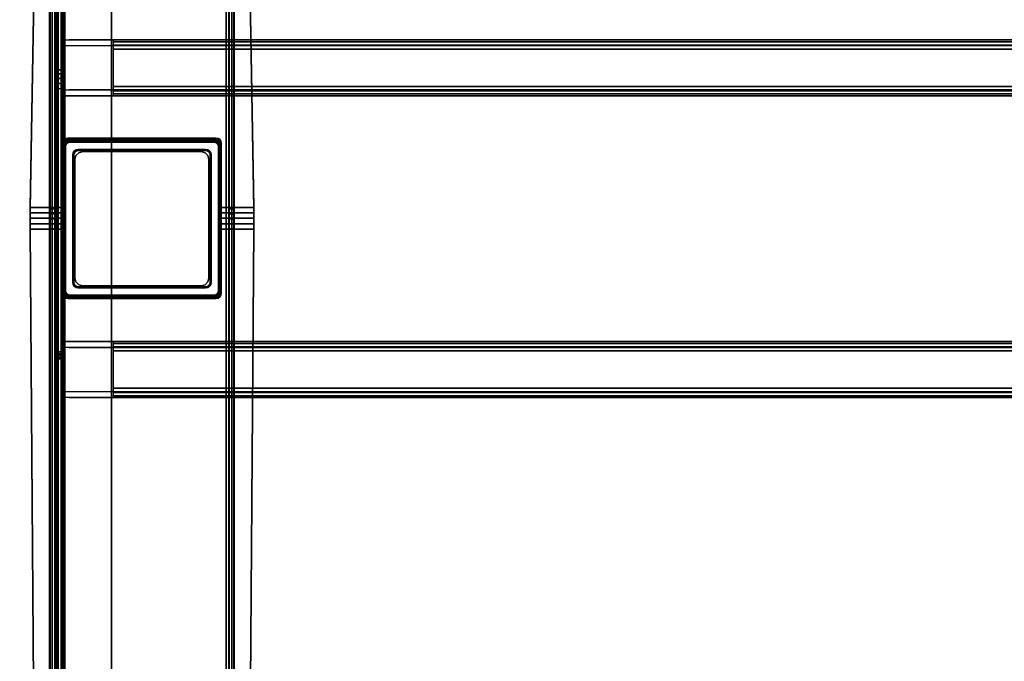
# Model space of a CAD drawing. Header units: inches. Extents: x 18783 to 19393, y 13900 to 14269.
# Tile 204 of 256: x 19230 to 19247, y 14244 to 14256. Entities that reach past the tile are written whole.
import ezdxf

# ---------------------------------------------------------------- set-up
doc = ezdxf.new("R2010")
doc.units = ezdxf.units.IN
doc.header["$LTSCALE"] = 96
doc.header["$MEASUREMENT"] = 0
for name, color, linetype in [('A-FURN-3-TABLE-LEG-BASE', 253, 'Continuous'), ('A-FURN-3-TABLE-LEG-BASE-EXTENSION', 251, 'Continuous'), ('A-FURN-3-TABLE-LEG-TRIM-PLASTIC', 251, 'Continuous'), ('A-FURN-3-WKSF-TOP', 254, 'Continuous')]:
    doc.layers.add(name, color=color, linetype=linetype)

# ---------------------------------------------------------------- blocks, each defined once
blk = doc.blocks.new('TARA-2970-JE-3D-3')
at = {"layer": 'A-FURN-3-TABLE-LEG-BASE'}
for points, invisible_edges in [([(3.054, -10.227, 2.383), (3.054, -10.203, 2.556), (3.187, -2.53, 1.483), (3.187, -2.555, 1.31)], 1), ([(3.187, -2.53, 1.483), (3.054, -10.203, 2.556), (3.625, -10.203, 2.556), (3.625, -9.076, 2.398)], 8), ([(6.857, -2.53, 1.483), (3.187, -2.53, 1.483), (3.719, -8.982, 2.385), (6.326, -8.982, 2.385)], 11), ([(3.625, -9.076, 2.398), (3.632, -9.04, 2.393), (3.187, -2.53, 1.483)], 10), ([(3.187, -2.53, 1.483), (3.632, -9.04, 2.393), (3.652, -9.009, 2.389)], 9), ([(3.652, -9.009, 2.389), (3.683, -8.989, 2.386), (3.187, -2.53, 1.483)], 10), ([(3.187, -2.53, 1.483), (3.683, -8.989, 2.386), (3.719, -8.982, 2.385)], 9), ([(6.326, -8.982, 2.385), (6.362, -8.989, 2.386), (6.857, -2.53, 1.483)], 10), ([(6.857, -2.53, 1.483), (6.362, -8.989, 2.386), (6.393, -9.009, 2.389)], 9), ([(6.393, -9.009, 2.389), (6.413, -9.039, 2.393), (6.857, -2.53, 1.483)], 10), ([(6.857, -2.53, 1.483), (6.413, -9.039, 2.393), (6.42, -9.075, 2.398)], 9), ([(6.42, -9.075, 2.398), (6.42, -10.203, 2.556), (6.991, -10.203, 2.556), (6.857, -2.53, 1.483)], 8), ([(6.991, -10.203, 2.556), (6.991, -10.227, 2.383), (6.857, -2.555, 1.31), (6.857, -2.53, 1.483)], 1), ([(3.396, -2.894, 1.357), (3.396, -2.809, 1.295), (3.396, -3.473, 0.528), (3.396, -28.32, 0.528)], 8), ([(3.396, -28.32, 0.528), (3.396, -10.579, 2.398), (3.396, -10.227, 2.383), (3.396, -2.894, 1.357)], 11), ([(6.649, -3.473, 0.528), (6.649, -2.809, 1.295), (6.649, -2.894, 1.357), (6.649, -28.32, 0.528)], 4), ([(6.649, -10.227, 2.383), (6.649, -10.579, 2.398), (6.649, -28.32, 0.528), (6.649, -2.894, 1.357)], 7), ([(3.625, -10.203, 2.556), (3.625, -10.227, 2.383), (3.625, -9.1, 2.225), (3.625, -9.076, 2.398)], 1), ([(6.42, -9.075, 2.398), (6.42, -9.099, 2.225), (6.42, -10.227, 2.383), (6.42, -10.203, 2.556)], 4), ([(3.054, -10.299, 2.567), (3.054, -10.203, 2.556), (3.054, -10.227, 2.383), (3.054, -10.315, 2.393)], 10), ([(3.396, -10.227, 2.383), (3.396, -10.579, 2.398), (3.396, -10.491, 2.4), (3.396, -10.315, 2.393)], 5), ([(3.625, -10.315, 2.393), (3.625, -10.227, 2.383), (3.625, -10.203, 2.556), (3.625, -10.299, 2.567)], 10), ([(6.42, -10.299, 2.567), (6.42, -10.203, 2.556), (6.42, -10.227, 2.383), (6.42, -10.315, 2.393)], 10), ([(6.649, -10.315, 2.393), (6.649, -10.491, 2.4), (6.649, -10.579, 2.398), (6.649, -10.227, 2.383)], 5), ([(6.991, -10.315, 2.393), (6.991, -10.227, 2.383), (6.991, -10.203, 2.556), (6.991, -10.299, 2.567)], 10), ([(3.054, -10.395, 2.574), (3.054, -10.299, 2.567), (3.054, -10.315, 2.393), (3.054, -10.403, 2.399)], 10), ([(3.054, -10.492, 2.575), (3.054, -10.395, 2.574), (3.054, -10.403, 2.399), (3.054, -10.491, 2.4)], 10), ([(3.396, -10.315, 2.393), (3.396, -10.491, 2.4), (3.396, -10.403, 2.399)], 1), ([(3.625, -10.403, 2.399), (3.625, -10.315, 2.393), (3.625, -10.299, 2.567), (3.625, -10.395, 2.574)], 10), ([(3.625, -10.491, 2.4), (3.625, -10.403, 2.399), (3.625, -10.395, 2.574), (3.625, -10.492, 2.575)], 10), ([(6.42, -10.395, 2.574), (6.42, -10.299, 2.567), (6.42, -10.315, 2.393), (6.42, -10.403, 2.399)], 10), ([(6.42, -10.492, 2.575), (6.42, -10.395, 2.574), (6.42, -10.403, 2.399), (6.42, -10.491, 2.4)], 10), ([(6.649, -10.403, 2.399), (6.649, -10.491, 2.4), (6.649, -10.315, 2.393)], 2), ([(6.991, -10.403, 2.399), (6.991, -10.315, 2.393), (6.991, -10.299, 2.567), (6.991, -10.395, 2.574)], 10), ([(6.991, -10.491, 2.4), (6.991, -10.403, 2.399), (6.991, -10.395, 2.574), (6.991, -10.492, 2.575)], 2), ([(3.054, -10.588, 2.572), (3.054, -10.492, 2.575), (3.054, -10.491, 2.4), (3.054, -10.579, 2.398)], 10), ([(3.625, -10.579, 2.398), (3.625, -10.491, 2.4), (3.625, -10.492, 2.575), (3.625, -10.588, 2.572)], 10), ([(6.42, -10.588, 2.572), (6.42, -10.492, 2.575), (6.42, -10.491, 2.4), (6.42, -10.579, 2.398)], 10), ([(6.991, -10.579, 2.398), (6.991, -10.491, 2.4), (6.991, -10.492, 2.575), (6.991, -10.588, 2.572)], 8), ([(3.19, -29.45, 1.377), (3.19, -29.46, 1.551), (3.054, -10.588, 2.572), (3.054, -10.579, 2.398)], 4), ([(3.625, -11.714, 2.512), (3.625, -10.588, 2.572), (3.054, -10.588, 2.572), (3.19, -29.46, 1.551)], 8), ([(3.396, -28.32, 0.528), (3.396, -29.201, 1.323), (3.396, -29.124, 1.394), (3.396, -10.579, 2.398)], 8), ([(3.625, -11.714, 2.512), (3.625, -11.704, 2.337), (3.625, -10.579, 2.398), (3.625, -10.588, 2.572)], 4), ([(6.855, -29.46, 1.551), (6.991, -10.588, 2.572), (6.42, -10.588, 2.572), (6.42, -11.714, 2.512)], 8), ([(6.649, -29.124, 1.394), (6.649, -29.201, 1.323), (6.649, -28.32, 0.528), (6.649, -10.579, 2.398)], 4), ([(6.855, -29.46, 1.551), (6.855, -29.45, 1.377), (6.991, -10.579, 2.398), (6.991, -10.588, 2.572)], 4), ([(3.19, -29.46, 1.551), (3.632, -11.75, 2.51), (3.625, -11.714, 2.512)], 9), ([(3.652, -11.78, 2.508), (3.632, -11.75, 2.51), (3.19, -29.46, 1.551)], 10), ([(3.19, -29.46, 1.551), (3.683, -11.8, 2.507), (3.652, -11.78, 2.508)], 9), ([(6.393, -11.78, 2.508), (6.362, -11.8, 2.507), (6.855, -29.46, 1.551)], 10), ([(6.855, -29.46, 1.551), (6.413, -11.75, 2.51), (6.393, -11.78, 2.508)], 9), ([(6.42, -11.714, 2.512), (6.413, -11.75, 2.51), (6.855, -29.46, 1.551)], 10), ([(3.718, -11.807, 2.507), (3.683, -11.8, 2.507), (3.19, -29.46, 1.551)], 10), ([(3.19, -29.46, 1.551), (6.855, -29.46, 1.551), (6.326, -11.807, 2.507), (3.718, -11.807, 2.507)], 11), ([(6.855, -29.46, 1.551), (6.362, -11.8, 2.507), (6.326, -11.807, 2.507)], 9)]:
    blk.add_3dface(points, dxfattribs=dict(at, invisible_edges=invisible_edges))
for points in [[(3.501, -2.894, 1.357), (3.396, -2.894, 1.357), (3.396, -10.227, 2.383), (3.501, -10.227, 2.383)], [(6.544, -10.227, 2.383), (6.649, -10.227, 2.383), (6.649, -2.894, 1.357), (6.544, -2.894, 1.357)], [(6.505, -28.248, 0.384), (3.54, -28.248, 0.384), (3.54, -3.58, 0.384), (6.505, -3.58, 0.384)], [(3.719, -8.982, 2.385), (3.719, -9.006, 2.212), (6.326, -9.006, 2.212), (6.326, -8.982, 2.385)], [(3.644, -9.143, 0.594), (3.644, -11.662, 0.594), (3.644, -11.662, 23.429), (3.644, -9.143, 23.429)], [(3.762, -9.025, 23.429), (6.282, -9.025, 23.429), (6.282, -9.025, 0.594), (3.762, -9.025, 0.594)], [(6.4, -11.662, 0.594), (6.4, -9.143, 0.594), (6.4, -9.143, 23.429), (6.4, -11.662, 23.429)], [(3.501, -10.579, 2.398), (3.396, -10.579, 2.398), (3.396, -29.124, 1.394), (3.501, -29.124, 1.394)], [(6.42, -10.588, 2.572), (6.42, -10.579, 2.398), (6.42, -11.704, 2.337), (6.42, -11.714, 2.512)], [(6.544, -29.124, 1.394), (6.649, -29.124, 1.394), (6.649, -10.579, 2.398), (6.544, -10.579, 2.398)], [(6.282, -11.781, 23.429), (3.762, -11.781, 23.429), (3.762, -11.781, 0.594), (6.282, -11.781, 0.594)], [(6.326, -11.807, 2.507), (6.326, -11.798, 2.332), (3.718, -11.798, 2.332), (3.718, -11.807, 2.507)]]:
    blk.add_3dface(points, dxfattribs=at)
at = {"layer": 'A-FURN-3-TABLE-LEG-BASE-EXTENSION'}
for points, invisible_edges in [([(3.5, -2.503, 27.585), (3.5, -2.503, 27.49), (3.5, -24.5, 27.531), (3.5, -24.5, 27.585)], 2), ([(3.5, -2.506, 27.464), (3.5, -24.493, 27.491), (3.5, -24.5, 27.531), (3.5, -2.503, 27.49)], 5), ([(3.5, -2.514, 27.44), (3.5, -24.474, 27.455), (3.5, -24.493, 27.491), (3.5, -2.506, 27.464)], 5), ([(3.5, -2.526, 27.417), (3.5, -24.444, 27.427), (3.5, -24.474, 27.455), (3.5, -2.514, 27.44)], 5), ([(3.5, -2.544, 27.398), (3.5, -24.407, 27.41), (3.5, -24.444, 27.427), (3.5, -2.526, 27.417)], 5), ([(3.5, -7.778, 25.281), (3.5, -12.873, 25.166), (3.5, -24.407, 27.41), (3.5, -2.544, 27.398)], 5), ([(3.605, -24.5, 27.585), (3.605, -24.5, 27.531), (3.605, -2.503, 27.49), (3.605, -2.503, 27.585)], 2), ([(3.605, -24.5, 27.531), (3.605, -24.493, 27.491), (3.605, -2.506, 27.464), (3.605, -2.503, 27.49)], 10), ([(3.605, -24.493, 27.491), (3.605, -24.474, 27.455), (3.605, -2.514, 27.44), (3.605, -2.506, 27.464)], 10), ([(3.605, -24.474, 27.455), (3.605, -24.444, 27.427), (3.605, -2.526, 27.417), (3.605, -2.514, 27.44)], 10), ([(3.605, -24.444, 27.427), (3.605, -24.407, 27.41), (3.605, -2.544, 27.398), (3.605, -2.526, 27.417)], 10), ([(3.605, -24.407, 27.41), (3.605, -12.873, 25.166), (3.605, -7.778, 25.281), (3.605, -2.544, 27.398)], 10), ([(3.665, -24.5, 27.645), (3.665, -2.503, 27.645), (4.359, -2.503, 27.645), (4.359, -24.5, 27.645)], 14), ([(4.359, -2.503, 27.645), (4.407, -2.512, 27.645), (4.407, -24.49, 27.645), (4.359, -24.5, 27.645)], 10), ([(4.407, -2.512, 27.645), (4.448, -2.54, 27.645), (4.448, -24.463, 27.645), (4.407, -24.49, 27.645)], 10), ([(4.448, -2.54, 27.645), (4.475, -2.58, 27.645), (4.475, -24.423, 27.645), (4.448, -24.463, 27.645)], 10), ([(4.475, -2.58, 27.645), (4.484, -2.628, 27.645), (4.484, -24.375, 27.645), (4.475, -24.423, 27.645)], 8), ([(68.258, -7.252, 27.583), (68.392, -7.252, 27.435), (3.608, -7.252, 27.435), (3.742, -7.252, 27.583)], 2), ([(3.608, -7.252, 27.159), (3.608, -7.252, 27.435), (68.392, -7.252, 27.435), (68.392, -7.252, 27.159)], 10), ([(3.5, -7.852, 25.225), (3.5, -12.841, 25.159), (3.5, -12.873, 25.166), (3.5, -7.778, 25.281)], 5), ([(3.605, -12.873, 25.166), (3.605, -12.841, 25.159), (3.605, -7.852, 25.225), (3.605, -7.778, 25.281)], 10), ([(3.5, -7.934, 25.184), (3.5, -12.809, 25.154), (3.5, -12.841, 25.159), (3.5, -7.852, 25.225)], 5), ([(3.5, -8.023, 25.158), (3.5, -12.777, 25.151), (3.5, -12.809, 25.154), (3.5, -7.934, 25.184)], 5), ([(3.605, -12.841, 25.159), (3.605, -12.809, 25.154), (3.605, -7.934, 25.184), (3.605, -7.852, 25.225)], 10), ([(3.605, -12.809, 25.154), (3.605, -12.777, 25.151), (3.605, -8.023, 25.158), (3.605, -7.934, 25.184)], 10), ([(3.5, -8.116, 25.15), (3.5, -12.745, 25.15), (3.5, -12.777, 25.151), (3.5, -8.023, 25.158)], 4), ([(3.605, -12.777, 25.151), (3.605, -12.745, 25.15), (3.605, -8.116, 25.15), (3.605, -8.023, 25.158)], 8), ([(68.392, -8.133, 27.437), (68.392, -8.133, 25.619), (3.608, -8.133, 25.619), (3.608, -8.133, 27.437)], 10), ([(68.258, -8.133, 27.585), (68.392, -8.133, 27.437), (3.608, -8.133, 27.437), (3.742, -8.133, 27.585)], 2), ([(3.608, -12.672, 27.437), (3.608, -12.672, 25.619), (68.392, -12.672, 25.619), (68.392, -12.672, 27.437)], 10), ([(3.742, -12.672, 27.585), (3.608, -12.672, 27.437), (68.392, -12.672, 27.437), (68.258, -12.672, 27.585)], 2), ([(3.742, -13.553, 27.583), (3.608, -13.553, 27.435), (68.392, -13.553, 27.435), (68.258, -13.553, 27.583)], 2), ([(68.392, -13.553, 27.159), (68.392, -13.553, 27.435), (3.608, -13.553, 27.435), (3.608, -13.553, 27.159)], 10)]:
    blk.add_3dface(points, dxfattribs=dict(at, invisible_edges=invisible_edges))
for points in [[(3.605, -2.544, 27.398), (3.605, -7.778, 25.281), (3.5, -7.778, 25.281), (3.5, -2.544, 27.398)], [(4.484, -2.628, 27.645), (4.484, -2.628, 27.75), (4.484, -24.375, 27.75), (4.484, -24.375, 27.645)], [(3.608, -7.356, 27.159), (3.608, -7.252, 27.159), (68.392, -7.252, 27.159), (68.392, -7.356, 27.159)], [(68.234, -7.255, 27.61), (68.258, -7.252, 27.583), (3.742, -7.252, 27.583), (3.766, -7.255, 27.61)], [(67.486, -8.073, 27.75), (67.486, -7.419, 27.75), (4.514, -7.419, 27.75), (4.514, -8.073, 27.75)], [(68.392, -8.133, 25.619), (68.392, -8.237, 25.619), (3.608, -8.237, 25.619), (3.608, -8.133, 25.619)], [(68.234, -8.133, 27.595), (68.258, -8.133, 27.585), (3.742, -8.133, 27.585), (3.766, -8.133, 27.595)], [(3.608, -12.568, 25.619), (3.608, -8.237, 25.619), (68.392, -8.237, 25.619), (68.392, -12.568, 25.619)], [(3.841, -9.359, 2.728), (3.841, -11.446, 2.728), (3.841, -11.446, 25.619), (3.841, -9.359, 25.619)], [(3.979, -9.222, 25.619), (6.066, -9.222, 25.619), (6.066, -9.222, 2.728), (3.979, -9.222, 2.728)], [(6.203, -11.446, 2.728), (6.203, -9.359, 2.728), (6.203, -9.359, 25.619), (6.203, -11.446, 25.619)], [(6.066, -11.584, 25.619), (3.979, -11.584, 25.619), (3.979, -11.584, 2.728), (6.066, -11.584, 2.728)], [(3.608, -12.672, 25.619), (3.608, -12.568, 25.619), (68.392, -12.568, 25.619), (68.392, -12.672, 25.619)], [(3.766, -12.673, 27.595), (3.742, -12.672, 27.585), (68.258, -12.672, 27.585), (68.234, -12.673, 27.595)], [(4.514, -12.732, 27.75), (4.514, -13.386, 27.75), (67.486, -13.386, 27.75), (67.486, -12.732, 27.75)], [(3.605, -24.407, 27.41), (3.5, -24.407, 27.41), (3.5, -12.873, 25.166), (3.605, -12.873, 25.166)], [(68.392, -13.449, 27.159), (68.392, -13.553, 27.159), (3.608, -13.553, 27.159), (3.608, -13.449, 27.159)], [(3.766, -13.551, 27.61), (3.742, -13.553, 27.583), (68.258, -13.553, 27.583), (68.234, -13.551, 27.61)]]:
    blk.add_3dface(points, dxfattribs=at)
at = {"layer": 'A-FURN-3-TABLE-LEG-TRIM-PLASTIC'}
for points in [[(6.292, -9.015, 23.507), (6.292, -9.015, 23.429), (3.753, -9.015, 23.429), (3.753, -9.015, 23.507)], [(3.635, -9.133, 23.507), (3.635, -9.133, 23.429), (3.635, -11.672, 23.429), (3.635, -11.672, 23.507)], [(6.41, -11.672, 23.507), (6.41, -11.672, 23.429), (6.41, -9.133, 23.429), (6.41, -9.133, 23.507)], [(3.822, -9.281, 23.429), (3.822, -9.281, 23.527), (3.822, -11.525, 23.527), (3.822, -11.525, 23.429)], [(6.144, -9.202, 23.429), (6.144, -9.202, 23.527), (3.9, -9.202, 23.527), (3.9, -9.202, 23.429)], [(6.223, -11.525, 23.429), (6.223, -11.525, 23.527), (6.223, -9.281, 23.527), (6.223, -9.281, 23.429)], [(3.9, -11.603, 23.429), (3.9, -11.603, 23.527), (6.144, -11.603, 23.527), (6.144, -11.603, 23.429)], [(3.753, -11.79, 23.507), (3.753, -11.79, 23.429), (6.292, -11.79, 23.429), (6.292, -11.79, 23.507)]]:
    blk.add_3dface(points, dxfattribs=at)
for points, invisible_edges in [([(3.802, -9.281, 23.547), (3.809, -9.243, 23.547), (3.68, -9.103, 23.547), (3.674, -9.133, 23.547)], 10), ([(3.802, -9.281, 23.547), (3.674, -9.133, 23.547), (3.674, -11.672, 23.547), (3.802, -11.525, 23.547)], 5), ([(3.809, -9.243, 23.547), (3.831, -9.211, 23.547), (3.697, -9.077, 23.547), (3.68, -9.103, 23.547)], 10), ([(3.831, -9.211, 23.547), (3.863, -9.19, 23.547), (3.723, -9.06, 23.547), (3.697, -9.077, 23.547)], 10), ([(3.863, -9.19, 23.547), (3.9, -9.182, 23.547), (3.753, -9.054, 23.547), (3.723, -9.06, 23.547)], 10), ([(6.144, -9.182, 23.547), (6.292, -9.054, 23.547), (3.753, -9.054, 23.547), (3.9, -9.182, 23.547)], 5), ([(6.144, -9.182, 23.547), (6.182, -9.19, 23.547), (6.322, -9.06, 23.547), (6.292, -9.054, 23.547)], 10), ([(6.182, -9.19, 23.547), (6.214, -9.211, 23.547), (6.348, -9.077, 23.547), (6.322, -9.06, 23.547)], 10), ([(6.214, -9.211, 23.547), (6.235, -9.243, 23.547), (6.365, -9.103, 23.547), (6.348, -9.077, 23.547)], 10), ([(6.235, -9.243, 23.547), (6.243, -9.281, 23.547), (6.371, -9.133, 23.547), (6.365, -9.103, 23.547)], 10), ([(6.243, -11.525, 23.547), (6.371, -11.672, 23.547), (6.371, -9.133, 23.547), (6.243, -9.281, 23.547)], 5), ([(3.809, -11.562, 23.547), (3.802, -11.525, 23.547), (3.674, -11.672, 23.547), (3.68, -11.702, 23.547)], 10), ([(3.831, -11.594, 23.547), (3.809, -11.562, 23.547), (3.68, -11.702, 23.547), (3.697, -11.728, 23.547)], 10), ([(3.863, -11.616, 23.547), (3.831, -11.594, 23.547), (3.697, -11.728, 23.547), (3.723, -11.745, 23.547)], 10), ([(3.9, -11.623, 23.547), (3.863, -11.616, 23.547), (3.723, -11.745, 23.547), (3.753, -11.751, 23.547)], 10), ([(6.182, -11.616, 23.547), (6.144, -11.623, 23.547), (6.292, -11.751, 23.547), (6.322, -11.745, 23.547)], 10), ([(6.214, -11.594, 23.547), (6.182, -11.616, 23.547), (6.322, -11.745, 23.547), (6.348, -11.728, 23.547)], 10), ([(6.235, -11.562, 23.547), (6.214, -11.594, 23.547), (6.348, -11.728, 23.547), (6.365, -11.702, 23.547)], 10), ([(6.243, -11.525, 23.547), (6.235, -11.562, 23.547), (6.365, -11.702, 23.547), (6.371, -11.672, 23.547)], 10), ([(3.9, -11.623, 23.547), (3.753, -11.751, 23.547), (6.292, -11.751, 23.547), (6.144, -11.623, 23.547)], 5)]:
    blk.add_3dface(points, dxfattribs=dict(at, invisible_edges=invisible_edges))
at = {"layer": 'A-FURN-3-WKSF-TOP', "invisible_edges": 12}
for points in [[(70.882, -1.118, 29), (1.118, -1.118, 29), (1.118, -29.882, 29), (70.882, -29.882, 29)], [(1.118, -29.882, 27.75), (1.118, -1.118, 27.75), (70.882, -1.118, 27.75), (70.882, -29.882, 27.75)]]:
    blk.add_3dface(points, dxfattribs=at)
at = {"layer": 'A-FURN-3-TABLE-LEG-BASE'}
mesh = blk.add_polymesh((2, 5), dxfattribs=at)
for k, corner in enumerate([(3.396, -3.473, 0.528), (3.407, -3.473, 0.473), (3.438, -3.473, 0.426), (3.485, -3.473, 0.395), (3.54, -3.473, 0.384), (3.396, -28.32, 0.528), (3.407, -28.32, 0.473), (3.438, -28.32, 0.426), (3.485, -28.32, 0.395), (3.54, -28.32, 0.384)]):
    mesh.set_mesh_vertex(divmod(k, 5), corner)
mesh = blk.add_polymesh((2, 5), dxfattribs=at)
for k, corner in enumerate([(6.505, -3.473, 0.384), (6.56, -3.473, 0.395), (6.607, -3.473, 0.426), (6.638, -3.473, 0.473), (6.649, -3.473, 0.528), (6.505, -28.32, 0.384), (6.56, -28.32, 0.395), (6.607, -28.32, 0.426), (6.638, -28.32, 0.473), (6.649, -28.32, 0.528)]):
    mesh.set_mesh_vertex(divmod(k, 5), corner)
mesh = blk.add_polymesh((2, 5), dxfattribs=at)
for k, corner in enumerate([(3.625, -9.1, 2.225), (3.632, -9.064, 2.22), (3.652, -9.034, 2.216), (3.683, -9.013, 2.213), (3.719, -9.006, 2.212), (3.625, -9.076, 2.398), (3.632, -9.04, 2.393), (3.652, -9.009, 2.389), (3.683, -8.989, 2.386), (3.719, -8.982, 2.385)]):
    mesh.set_mesh_vertex(divmod(k, 5), corner)
mesh = blk.add_polymesh((2, 5), dxfattribs=at)
for k, corner in enumerate([(6.326, -9.006, 2.212), (6.362, -9.013, 2.213), (6.393, -9.033, 2.216), (6.413, -9.064, 2.22), (6.42, -9.099, 2.225), (6.326, -8.982, 2.385), (6.362, -8.989, 2.386), (6.393, -9.009, 2.389), (6.413, -9.039, 2.393), (6.42, -9.075, 2.398)]):
    mesh.set_mesh_vertex(divmod(k, 5), corner)
mesh = blk.add_polymesh((2, 5), dxfattribs=at)
for k, corner in enumerate([(3.762, -9.025, 0.594), (3.717, -9.034, 0.594), (3.679, -9.059, 0.594), (3.653, -9.098, 0.594), (3.644, -9.143, 0.594), (3.762, -9.025, 23.429), (3.717, -9.034, 23.429), (3.679, -9.059, 23.429), (3.653, -9.098, 23.429), (3.644, -9.143, 23.429)]):
    mesh.set_mesh_vertex(divmod(k, 5), corner)
mesh = blk.add_polymesh((2, 5), dxfattribs=at)
for k, corner in enumerate([(6.4, -9.143, 0.594), (6.391, -9.098, 0.594), (6.366, -9.059, 0.594), (6.327, -9.034, 0.594), (6.282, -9.025, 0.594), (6.4, -9.143, 23.429), (6.391, -9.098, 23.429), (6.366, -9.059, 23.429), (6.327, -9.034, 23.429), (6.282, -9.025, 23.429)]):
    mesh.set_mesh_vertex(divmod(k, 5), corner)
mesh = blk.add_polymesh((2, 5), dxfattribs=at)
for k, corner in enumerate([(3.625, -10.588, 2.572), (3.625, -10.492, 2.575), (3.625, -10.395, 2.574), (3.625, -10.299, 2.567), (3.625, -10.203, 2.556), (3.054, -10.588, 2.572), (3.054, -10.492, 2.575), (3.054, -10.395, 2.574), (3.054, -10.299, 2.567), (3.054, -10.203, 2.556)]):
    mesh.set_mesh_vertex(divmod(k, 5), corner)
mesh = blk.add_polymesh((2, 5), dxfattribs=at)
for k, corner in enumerate([(3.501, -10.579, 2.398), (3.501, -10.491, 2.4), (3.501, -10.403, 2.399), (3.501, -10.315, 2.393), (3.501, -10.227, 2.383), (3.396, -10.579, 2.398), (3.396, -10.491, 2.4), (3.396, -10.403, 2.399), (3.396, -10.315, 2.393), (3.396, -10.227, 2.383)]):
    mesh.set_mesh_vertex(divmod(k, 5), corner)
mesh = blk.add_polymesh((2, 5), dxfattribs=at)
for k, corner in enumerate([(6.991, -10.588, 2.572), (6.991, -10.492, 2.575), (6.991, -10.395, 2.574), (6.991, -10.299, 2.567), (6.991, -10.203, 2.556), (6.42, -10.588, 2.572), (6.42, -10.492, 2.575), (6.42, -10.395, 2.574), (6.42, -10.299, 2.567), (6.42, -10.203, 2.556)]):
    mesh.set_mesh_vertex(divmod(k, 5), corner)
mesh = blk.add_polymesh((2, 5), dxfattribs=at)
for k, corner in enumerate([(6.649, -10.579, 2.398), (6.649, -10.491, 2.4), (6.649, -10.403, 2.399), (6.649, -10.315, 2.393), (6.649, -10.227, 2.383), (6.544, -10.579, 2.398), (6.544, -10.491, 2.4), (6.544, -10.403, 2.399), (6.544, -10.315, 2.393), (6.544, -10.227, 2.383)]):
    mesh.set_mesh_vertex(divmod(k, 5), corner)
mesh = blk.add_polymesh((2, 5), dxfattribs=at)
for k, corner in enumerate([(3.625, -11.714, 2.512), (3.632, -11.75, 2.51), (3.652, -11.78, 2.508), (3.683, -11.8, 2.507), (3.718, -11.807, 2.507), (3.625, -11.704, 2.337), (3.632, -11.74, 2.335), (3.652, -11.771, 2.333), (3.683, -11.791, 2.332), (3.718, -11.798, 2.332)]):
    mesh.set_mesh_vertex(divmod(k, 5), corner)
mesh = blk.add_polymesh((2, 5), dxfattribs=at)
for k, corner in enumerate([(3.644, -11.662, 0.594), (3.653, -11.708, 0.594), (3.679, -11.746, 0.594), (3.717, -11.772, 0.594), (3.762, -11.781, 0.594), (3.644, -11.662, 23.429), (3.653, -11.708, 23.429), (3.679, -11.746, 23.429), (3.717, -11.772, 23.429), (3.762, -11.781, 23.429)]):
    mesh.set_mesh_vertex(divmod(k, 5), corner)
mesh = blk.add_polymesh((2, 5), dxfattribs=at)
for k, corner in enumerate([(6.282, -11.781, 0.594), (6.327, -11.772, 0.594), (6.366, -11.746, 0.594), (6.391, -11.708, 0.594), (6.4, -11.662, 0.594), (6.282, -11.781, 23.429), (6.327, -11.772, 23.429), (6.366, -11.746, 23.429), (6.391, -11.708, 23.429), (6.4, -11.662, 23.429)]):
    mesh.set_mesh_vertex(divmod(k, 5), corner)
mesh = blk.add_polymesh((2, 5), dxfattribs=at)
for k, corner in enumerate([(6.326, -11.807, 2.507), (6.362, -11.8, 2.507), (6.393, -11.78, 2.508), (6.413, -11.75, 2.51), (6.42, -11.714, 2.512), (6.326, -11.798, 2.332), (6.362, -11.791, 2.332), (6.393, -11.771, 2.333), (6.413, -11.74, 2.335), (6.42, -11.704, 2.337)]):
    mesh.set_mesh_vertex(divmod(k, 5), corner)
at = {"layer": 'A-FURN-3-TABLE-LEG-BASE-EXTENSION'}
mesh = blk.add_polymesh((2, 5), dxfattribs=at)
for k, corner in enumerate([(3.665, -2.503, 27.75), (3.602, -2.503, 27.737), (3.548, -2.503, 27.702), (3.513, -2.503, 27.648), (3.5, -2.503, 27.585), (3.665, -24.5, 27.75), (3.602, -24.5, 27.737), (3.548, -24.5, 27.702), (3.513, -24.5, 27.648), (3.5, -24.5, 27.585)]):
    mesh.set_mesh_vertex(divmod(k, 5), corner)
mesh = blk.add_polymesh((2, 5), dxfattribs=at)
for k, corner in enumerate([(3.665, -24.5, 27.645), (3.642, -24.5, 27.64), (3.623, -24.5, 27.627), (3.61, -24.5, 27.608), (3.605, -24.5, 27.585), (3.665, -2.503, 27.645), (3.642, -2.503, 27.64), (3.623, -2.503, 27.627), (3.61, -2.503, 27.608), (3.605, -2.503, 27.585)]):
    mesh.set_mesh_vertex(divmod(k, 5), corner)
mesh = blk.add_polymesh((2, 4), dxfattribs=at)
for k, corner in enumerate([(67.486, -7.419, 27.75), (67.486, -7.344, 27.732), (67.486, -7.285, 27.682), (67.486, -7.255, 27.61), (4.514, -7.419, 27.75), (4.514, -7.344, 27.732), (4.514, -7.285, 27.682), (4.514, -7.255, 27.61)]):
    mesh.set_mesh_vertex(divmod(k, 4), corner)
mesh = blk.add_polymesh((2, 5), dxfattribs=at)
for k, corner in enumerate([(3.605, -7.778, 25.281), (3.605, -7.852, 25.225), (3.605, -7.934, 25.184), (3.605, -8.023, 25.158), (3.605, -8.116, 25.15), (3.5, -7.778, 25.281), (3.5, -7.852, 25.225), (3.5, -7.934, 25.184), (3.5, -8.023, 25.158), (3.5, -8.116, 25.15)]):
    mesh.set_mesh_vertex(divmod(k, 5), corner)
mesh = blk.add_polymesh((2, 4), dxfattribs=at)
for k, corner in enumerate([(67.486, -8.235, 27.61), (67.486, -8.206, 27.682), (67.486, -8.148, 27.732), (67.486, -8.073, 27.75), (4.514, -8.235, 27.61), (4.514, -8.206, 27.682), (4.514, -8.148, 27.732), (4.514, -8.073, 27.75)]):
    mesh.set_mesh_vertex(divmod(k, 4), corner)
mesh = blk.add_polymesh((2, 4), dxfattribs=at)
for k, corner in enumerate([(3.979, -9.222, 2.728), (3.91, -9.24, 2.728), (3.86, -9.29, 2.728), (3.841, -9.359, 2.728), (3.979, -9.222, 25.619), (3.91, -9.24, 25.619), (3.86, -9.29, 25.619), (3.841, -9.359, 25.619)]):
    mesh.set_mesh_vertex(divmod(k, 4), corner)
mesh = blk.add_polymesh((2, 4), dxfattribs=at)
for k, corner in enumerate([(6.203, -9.359, 2.728), (6.185, -9.29, 2.728), (6.135, -9.24, 2.728), (6.066, -9.222, 2.728), (6.203, -9.359, 25.619), (6.185, -9.29, 25.619), (6.135, -9.24, 25.619), (6.066, -9.222, 25.619)]):
    mesh.set_mesh_vertex(divmod(k, 4), corner)
mesh = blk.add_polymesh((2, 4), dxfattribs=at)
for k, corner in enumerate([(3.841, -11.446, 2.728), (3.86, -11.515, 2.728), (3.91, -11.565, 2.728), (3.979, -11.584, 2.728), (3.841, -11.446, 25.619), (3.86, -11.515, 25.619), (3.91, -11.565, 25.619), (3.979, -11.584, 25.619)]):
    mesh.set_mesh_vertex(divmod(k, 4), corner)
mesh = blk.add_polymesh((2, 4), dxfattribs=at)
for k, corner in enumerate([(6.066, -11.584, 2.728), (6.135, -11.565, 2.728), (6.185, -11.515, 2.728), (6.203, -11.446, 2.728), (6.066, -11.584, 25.619), (6.135, -11.565, 25.619), (6.185, -11.515, 25.619), (6.203, -11.446, 25.619)]):
    mesh.set_mesh_vertex(divmod(k, 4), corner)
mesh = blk.add_polymesh((2, 4), dxfattribs=at)
for k, corner in enumerate([(4.514, -12.57, 27.61), (4.514, -12.599, 27.682), (4.514, -12.657, 27.732), (4.514, -12.732, 27.75), (67.486, -12.57, 27.61), (67.486, -12.599, 27.682), (67.486, -12.657, 27.732), (67.486, -12.732, 27.75)]):
    mesh.set_mesh_vertex(divmod(k, 4), corner)
mesh = blk.add_polymesh((2, 5), dxfattribs=at)
for k, corner in enumerate([(3.5, -12.873, 25.166), (3.5, -12.841, 25.159), (3.5, -12.809, 25.154), (3.5, -12.777, 25.151), (3.5, -12.745, 25.15), (3.605, -12.873, 25.166), (3.605, -12.841, 25.159), (3.605, -12.809, 25.154), (3.605, -12.777, 25.151), (3.605, -12.745, 25.15)]):
    mesh.set_mesh_vertex(divmod(k, 5), corner)
mesh = blk.add_polymesh((2, 4), dxfattribs=at)
for k, corner in enumerate([(4.514, -13.386, 27.75), (4.514, -13.462, 27.732), (4.514, -13.521, 27.682), (4.514, -13.551, 27.61), (67.486, -13.386, 27.75), (67.486, -13.462, 27.732), (67.486, -13.521, 27.682), (67.486, -13.551, 27.61)]):
    mesh.set_mesh_vertex(divmod(k, 4), corner)
at = {"layer": 'A-FURN-3-TABLE-LEG-TRIM-PLASTIC'}
mesh = blk.add_polymesh((5, 6), dxfattribs=at)
for k, corner in enumerate([(3.753, -9.054, 23.547), (3.753, -9.039, 23.544), (3.753, -9.026, 23.535), (3.753, -9.018, 23.522), (3.753, -9.015, 23.507), (3.753, -9.015, 23.429), (3.723, -9.06, 23.547), (3.717, -9.046, 23.544), (3.712, -9.034, 23.535), (3.709, -9.027, 23.522), (3.707, -9.024, 23.507), (3.707, -9.024, 23.429), (3.697, -9.077, 23.547), (3.686, -9.067, 23.544), (3.677, -9.058, 23.535), (3.671, -9.052, 23.522), (3.669, -9.049, 23.507), (3.669, -9.049, 23.429), (3.68, -9.103, 23.547), (3.666, -9.097, 23.544), (3.654, -9.092, 23.535), (3.646, -9.089, 23.522), (3.644, -9.088, 23.507), (3.644, -9.088, 23.429), (3.674, -9.133, 23.547), (3.659, -9.133, 23.544), (3.646, -9.133, 23.535), (3.638, -9.133, 23.522), (3.635, -9.133, 23.507), (3.635, -9.133, 23.429)]):
    mesh.set_mesh_vertex(divmod(k, 6), corner)
mesh = blk.add_polymesh((2, 5), dxfattribs=at)
for k, corner in enumerate([(3.753, -9.015, 23.507), (3.753, -9.018, 23.522), (3.753, -9.026, 23.535), (3.753, -9.039, 23.544), (3.753, -9.054, 23.547), (6.292, -9.015, 23.507), (6.292, -9.018, 23.522), (6.292, -9.026, 23.535), (6.292, -9.039, 23.544), (6.292, -9.054, 23.547)]):
    mesh.set_mesh_vertex(divmod(k, 5), corner)
mesh = blk.add_polymesh((5, 6), dxfattribs=at)
for k, corner in enumerate([(6.371, -9.133, 23.547), (6.386, -9.133, 23.544), (6.399, -9.133, 23.535), (6.407, -9.133, 23.522), (6.41, -9.133, 23.507), (6.41, -9.133, 23.429), (6.365, -9.103, 23.547), (6.379, -9.097, 23.544), (6.39, -9.092, 23.535), (6.398, -9.089, 23.522), (6.401, -9.088, 23.507), (6.401, -9.088, 23.429), (6.348, -9.077, 23.547), (6.358, -9.067, 23.544), (6.367, -9.058, 23.535), (6.373, -9.052, 23.522), (6.376, -9.049, 23.507), (6.376, -9.049, 23.429), (6.322, -9.06, 23.547), (6.328, -9.046, 23.544), (6.333, -9.034, 23.535), (6.336, -9.027, 23.522), (6.337, -9.024, 23.507), (6.337, -9.024, 23.429), (6.292, -9.054, 23.547), (6.292, -9.039, 23.544), (6.292, -9.026, 23.535), (6.292, -9.018, 23.522), (6.292, -9.015, 23.507), (6.292, -9.015, 23.429)]):
    mesh.set_mesh_vertex(divmod(k, 6), corner)
mesh = blk.add_polymesh((2, 5), dxfattribs=at)
for k, corner in enumerate([(3.635, -11.672, 23.507), (3.638, -11.672, 23.522), (3.646, -11.672, 23.535), (3.659, -11.672, 23.544), (3.674, -11.672, 23.547), (3.635, -9.133, 23.507), (3.638, -9.133, 23.522), (3.646, -9.133, 23.535), (3.659, -9.133, 23.544), (3.674, -9.133, 23.547)]):
    mesh.set_mesh_vertex(divmod(k, 5), corner)
mesh = blk.add_polymesh((5, 6), dxfattribs=at)
for k, corner in enumerate([(3.9, -9.202, 23.429), (3.9, -9.202, 23.527), (3.9, -9.2, 23.534), (3.9, -9.196, 23.541), (3.9, -9.19, 23.545), (3.9, -9.182, 23.547), (3.87, -9.208, 23.429), (3.87, -9.208, 23.527), (3.87, -9.206, 23.534), (3.868, -9.202, 23.541), (3.865, -9.197, 23.545), (3.863, -9.19, 23.547), (3.845, -9.225, 23.429), (3.845, -9.225, 23.527), (3.844, -9.224, 23.534), (3.841, -9.221, 23.541), (3.836, -9.216, 23.545), (3.831, -9.211, 23.547), (3.828, -9.25, 23.429), (3.828, -9.25, 23.527), (3.826, -9.25, 23.534), (3.822, -9.248, 23.541), (3.816, -9.246, 23.545), (3.809, -9.243, 23.547), (3.822, -9.281, 23.429), (3.822, -9.281, 23.527), (3.82, -9.281, 23.534), (3.816, -9.281, 23.541), (3.809, -9.281, 23.545), (3.802, -9.281, 23.547)]):
    mesh.set_mesh_vertex(divmod(k, 6), corner)
mesh = blk.add_polymesh((2, 5), dxfattribs=at)
for k, corner in enumerate([(3.9, -9.182, 23.547), (3.9, -9.19, 23.545), (3.9, -9.196, 23.541), (3.9, -9.2, 23.534), (3.9, -9.202, 23.527), (6.144, -9.182, 23.547), (6.144, -9.19, 23.545), (6.144, -9.196, 23.541), (6.144, -9.2, 23.534), (6.144, -9.202, 23.527)]):
    mesh.set_mesh_vertex(divmod(k, 5), corner)
mesh = blk.add_polymesh((5, 6), dxfattribs=at)
for k, corner in enumerate([(6.223, -9.281, 23.429), (6.223, -9.281, 23.527), (6.225, -9.281, 23.534), (6.229, -9.281, 23.541), (6.235, -9.281, 23.545), (6.243, -9.281, 23.547), (6.217, -9.25, 23.429), (6.217, -9.25, 23.527), (6.219, -9.25, 23.534), (6.222, -9.248, 23.541), (6.228, -9.246, 23.545), (6.235, -9.243, 23.547), (6.2, -9.225, 23.429), (6.2, -9.225, 23.527), (6.201, -9.224, 23.534), (6.204, -9.221, 23.541), (6.209, -9.216, 23.545), (6.214, -9.211, 23.547), (6.175, -9.208, 23.429), (6.175, -9.208, 23.527), (6.175, -9.206, 23.534), (6.177, -9.202, 23.541), (6.179, -9.197, 23.545), (6.182, -9.19, 23.547), (6.144, -9.202, 23.429), (6.144, -9.202, 23.527), (6.144, -9.2, 23.534), (6.144, -9.196, 23.541), (6.144, -9.19, 23.545), (6.144, -9.182, 23.547)]):
    mesh.set_mesh_vertex(divmod(k, 6), corner)
mesh = blk.add_polymesh((2, 5), dxfattribs=at)
for k, corner in enumerate([(6.41, -9.133, 23.507), (6.407, -9.133, 23.522), (6.399, -9.133, 23.535), (6.386, -9.133, 23.544), (6.371, -9.133, 23.547), (6.41, -11.672, 23.507), (6.407, -11.672, 23.522), (6.399, -11.672, 23.535), (6.386, -11.672, 23.544), (6.371, -11.672, 23.547)]):
    mesh.set_mesh_vertex(divmod(k, 5), corner)
mesh = blk.add_polymesh((2, 5), dxfattribs=at)
for k, corner in enumerate([(3.802, -11.525, 23.547), (3.809, -11.525, 23.545), (3.816, -11.525, 23.541), (3.82, -11.525, 23.534), (3.822, -11.525, 23.527), (3.802, -9.281, 23.547), (3.809, -9.281, 23.545), (3.816, -9.281, 23.541), (3.82, -9.281, 23.534), (3.822, -9.281, 23.527)]):
    mesh.set_mesh_vertex(divmod(k, 5), corner)
mesh = blk.add_polymesh((2, 5), dxfattribs=at)
for k, corner in enumerate([(6.243, -9.281, 23.547), (6.235, -9.281, 23.545), (6.229, -9.281, 23.541), (6.225, -9.281, 23.534), (6.223, -9.281, 23.527), (6.243, -11.525, 23.547), (6.235, -11.525, 23.545), (6.229, -11.525, 23.541), (6.225, -11.525, 23.534), (6.223, -11.525, 23.527)]):
    mesh.set_mesh_vertex(divmod(k, 5), corner)
mesh = blk.add_polymesh((5, 6), dxfattribs=at)
for k, corner in enumerate([(3.822, -11.525, 23.429), (3.822, -11.525, 23.527), (3.82, -11.525, 23.534), (3.816, -11.525, 23.541), (3.809, -11.525, 23.545), (3.802, -11.525, 23.547), (3.828, -11.555, 23.429), (3.828, -11.555, 23.527), (3.826, -11.555, 23.534), (3.822, -11.557, 23.541), (3.816, -11.559, 23.545), (3.809, -11.562, 23.547), (3.845, -11.58, 23.429), (3.845, -11.58, 23.527), (3.844, -11.581, 23.534), (3.841, -11.584, 23.541), (3.836, -11.589, 23.545), (3.831, -11.594, 23.547), (3.87, -11.597, 23.429), (3.87, -11.597, 23.527), (3.87, -11.599, 23.534), (3.868, -11.603, 23.541), (3.865, -11.609, 23.545), (3.863, -11.616, 23.547), (3.9, -11.603, 23.429), (3.9, -11.603, 23.527), (3.9, -11.605, 23.534), (3.9, -11.609, 23.541), (3.9, -11.616, 23.545), (3.9, -11.623, 23.547)]):
    mesh.set_mesh_vertex(divmod(k, 6), corner)
mesh = blk.add_polymesh((2, 5), dxfattribs=at)
for k, corner in enumerate([(6.144, -11.623, 23.547), (6.144, -11.616, 23.545), (6.144, -11.609, 23.541), (6.144, -11.605, 23.534), (6.144, -11.603, 23.527), (3.9, -11.623, 23.547), (3.9, -11.616, 23.545), (3.9, -11.609, 23.541), (3.9, -11.605, 23.534), (3.9, -11.603, 23.527)]):
    mesh.set_mesh_vertex(divmod(k, 5), corner)
mesh = blk.add_polymesh((5, 6), dxfattribs=at)
for k, corner in enumerate([(6.144, -11.603, 23.429), (6.144, -11.603, 23.527), (6.144, -11.605, 23.534), (6.144, -11.609, 23.541), (6.144, -11.616, 23.545), (6.144, -11.623, 23.547), (6.175, -11.597, 23.429), (6.175, -11.597, 23.527), (6.175, -11.599, 23.534), (6.177, -11.603, 23.541), (6.179, -11.609, 23.545), (6.182, -11.616, 23.547), (6.2, -11.58, 23.429), (6.2, -11.58, 23.527), (6.201, -11.581, 23.534), (6.204, -11.584, 23.541), (6.209, -11.589, 23.545), (6.214, -11.594, 23.547), (6.217, -11.555, 23.429), (6.217, -11.555, 23.527), (6.219, -11.555, 23.534), (6.222, -11.557, 23.541), (6.228, -11.559, 23.545), (6.235, -11.562, 23.547), (6.223, -11.525, 23.429), (6.223, -11.525, 23.527), (6.225, -11.525, 23.534), (6.229, -11.525, 23.541), (6.235, -11.525, 23.545), (6.243, -11.525, 23.547)]):
    mesh.set_mesh_vertex(divmod(k, 6), corner)
mesh = blk.add_polymesh((5, 6), dxfattribs=at)
for k, corner in enumerate([(3.674, -11.672, 23.547), (3.659, -11.672, 23.544), (3.646, -11.672, 23.535), (3.638, -11.672, 23.522), (3.635, -11.672, 23.507), (3.635, -11.672, 23.429), (3.68, -11.702, 23.547), (3.666, -11.708, 23.544), (3.654, -11.713, 23.535), (3.646, -11.716, 23.522), (3.644, -11.718, 23.507), (3.644, -11.718, 23.429), (3.697, -11.728, 23.547), (3.686, -11.739, 23.544), (3.677, -11.748, 23.535), (3.671, -11.754, 23.522), (3.669, -11.756, 23.507), (3.669, -11.756, 23.429), (3.723, -11.745, 23.547), (3.717, -11.759, 23.544), (3.712, -11.771, 23.535), (3.709, -11.779, 23.522), (3.707, -11.781, 23.507), (3.707, -11.781, 23.429), (3.753, -11.751, 23.547), (3.753, -11.766, 23.544), (3.753, -11.779, 23.535), (3.753, -11.787, 23.522), (3.753, -11.79, 23.507), (3.753, -11.79, 23.429)]):
    mesh.set_mesh_vertex(divmod(k, 6), corner)
mesh = blk.add_polymesh((2, 5), dxfattribs=at)
for k, corner in enumerate([(6.292, -11.79, 23.507), (6.292, -11.787, 23.522), (6.292, -11.779, 23.535), (6.292, -11.766, 23.544), (6.292, -11.751, 23.547), (3.753, -11.79, 23.507), (3.753, -11.787, 23.522), (3.753, -11.779, 23.535), (3.753, -11.766, 23.544), (3.753, -11.751, 23.547)]):
    mesh.set_mesh_vertex(divmod(k, 5), corner)
mesh = blk.add_polymesh((5, 6), dxfattribs=at)
for k, corner in enumerate([(6.292, -11.751, 23.547), (6.292, -11.766, 23.544), (6.292, -11.779, 23.535), (6.292, -11.787, 23.522), (6.292, -11.79, 23.507), (6.292, -11.79, 23.429), (6.322, -11.745, 23.547), (6.328, -11.759, 23.544), (6.333, -11.771, 23.535), (6.336, -11.779, 23.522), (6.337, -11.781, 23.507), (6.337, -11.781, 23.429), (6.348, -11.728, 23.547), (6.358, -11.739, 23.544), (6.367, -11.748, 23.535), (6.373, -11.754, 23.522), (6.376, -11.756, 23.507), (6.376, -11.756, 23.429), (6.365, -11.702, 23.547), (6.379, -11.708, 23.544), (6.39, -11.713, 23.535), (6.398, -11.716, 23.522), (6.401, -11.718, 23.507), (6.401, -11.718, 23.429), (6.371, -11.672, 23.547), (6.386, -11.672, 23.544), (6.399, -11.672, 23.535), (6.407, -11.672, 23.522), (6.41, -11.672, 23.507), (6.41, -11.672, 23.429)]):
    mesh.set_mesh_vertex(divmod(k, 6), corner)

msp = doc.modelspace()

# ---------------------------------------------------------------- block references
msp.add_blockref('TARA-2970-JE-3D-3', (19227.019, 14262.54))

doc.saveas('drawing.dxf')
